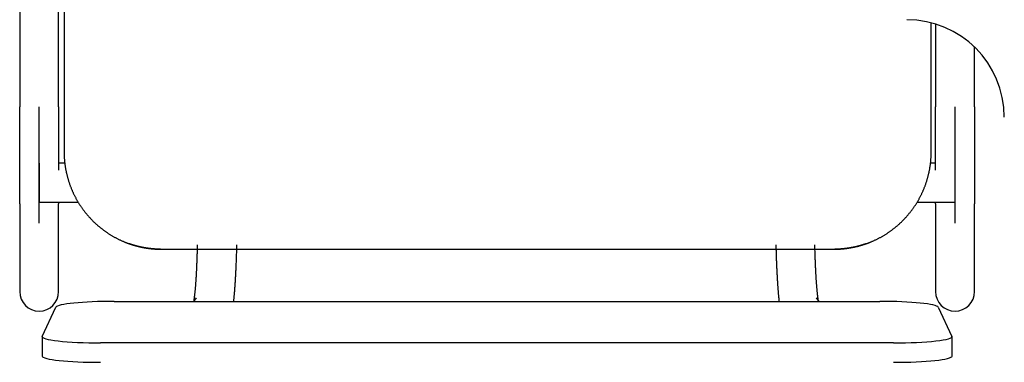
# Model space of a CAD drawing. Header units: metres. Extents: x -1 to 444, y -6 to 31.
# Tile 52 of 76: x 420.144 to 420.65, y 13.276 to 13.451. Entities that reach past the tile are written whole.
import ezdxf

# ---------------------------------------------------------------- set-up
doc = ezdxf.new("R2010")
doc.units = ezdxf.units.M
doc.linetypes.add('CONTINUA', pattern=[0])
doc.layers.add('PA MOBLES', color=7, linetype='CONTINUA', lineweight=25)

msp = doc.modelspace()

# ---------------------------------------------------------------- linework, layer by layer
at = {"layer": 'PA MOBLES', "color": 180, "transparency": 33554687}
for p, q in [((420.16727, 13.73367), (420.16727, 13.38367)), ((420.14449, 13.66718), (420.14449, 13.40669)), ((420.16449, 13.40669), (420.16449, 13.66718)), ((420.61227, 13.38367), (420.61227, 13.44974)), ((420.61449, 13.44911), (420.61449, 13.40669)), ((420.63449, 13.40669), (420.63449, 13.43729)), ((420.15449, 13.34712), (420.15449, 13.40669)), ((420.62449, 13.34712), (420.62449, 13.40669)), ((420.15449, 13.37781), (420.15449, 13.35781)), ((420.16761, 13.37781), (420.16449, 13.37781)), ((420.61449, 13.37781), (420.61192, 13.37781)), ((420.62449, 13.35781), (420.62449, 13.37781)), ((420.14449, 13.35699), (420.14449, 13.31194)), ((420.15449, 13.35781), (420.17448, 13.35781)), ((420.16449, 13.31194), (420.16449, 13.35699)), ((420.60506, 13.35781), (420.62449, 13.35781)), ((420.61449, 13.35699), (420.61449, 13.31194)), ((420.63449, 13.31194), (420.63449, 13.35699)), ((420.21669, 13.33367), (420.56284, 13.33367)), ((420.21669, 13.33367), (420.56284, 13.33367)), ((420.23498, 13.30874), (420.23363, 13.30696)), ((420.5547, 13.30696), (420.55335, 13.30874)), ((420.15605, 13.28902), (420.16305, 13.30393)), ((420.19301, 13.30696), (420.58593, 13.30696)), ((420.6159, 13.30393), (420.6229, 13.28902)), ((420.15601, 13.28886), (420.15601, 13.27892)), ((420.62293, 13.27892), (420.62293, 13.28886)), ((420.59293, 13.28567), (420.18601, 13.28567))]:
    msp.add_line(p, q, dxfattribs=at)
for points in [[(420.14449, 13.35699), (420.14449, 13.35707), (420.14449, 13.35715), (420.14449, 13.35725), (420.14449, 13.35735), (420.14449, 13.35746), (420.14449, 13.35757), (420.14449, 13.3577), (420.14449, 13.35783), (420.14449, 13.35798), (420.14449, 13.35813), (420.14449, 13.35829), (420.14449, 13.35845), (420.14449, 13.35863), (420.14449, 13.35881), (420.14449, 13.359), (420.14449, 13.3592), (420.14449, 13.35941), (420.14449, 13.35962), (420.14449, 13.35984), (420.14449, 13.36007), (420.14449, 13.36031), (420.14449, 13.36056), (420.14449, 13.36081), (420.14449, 13.36108), (420.14449, 13.36135), (420.14449, 13.36162), (420.14449, 13.36191), (420.14449, 13.3622), (420.14449, 13.3625), (420.14449, 13.36281), (420.14449, 13.36313), (420.14449, 13.36345), (420.14449, 13.36378), (420.14449, 13.36412), (420.14449, 13.36446), (420.14449, 13.36481), (420.14449, 13.36517), (420.14449, 13.36553), (420.14449, 13.36591), (420.14449, 13.36629), (420.14449, 13.36667), (420.14449, 13.36706), (420.14449, 13.36746), (420.14449, 13.36787), (420.14449, 13.36828), (420.14449, 13.3687), (420.14449, 13.36912), (420.14449, 13.36955), (420.14449, 13.36999), (420.14449, 13.37043), (420.14449, 13.37088), (420.14449, 13.37134), (420.14449, 13.3718), (420.14449, 13.37227), (420.14449, 13.37274), (420.14449, 13.37322), (420.14449, 13.37371), (420.14449, 13.3742), (420.14449, 13.37469), (420.14449, 13.3752), (420.14449, 13.37564), (420.14449, 13.37609), (420.14449, 13.37654), (420.14449, 13.377), (420.14449, 13.37745), (420.14449, 13.37792), (420.14449, 13.37838), (420.14449, 13.37885), (420.14449, 13.37933), (420.14449, 13.3798), (420.14449, 13.38028), (420.14449, 13.38077), (420.14449, 13.38125), (420.14449, 13.38174), (420.14449, 13.38224), (420.14449, 13.38273), (420.14449, 13.38323), (420.14449, 13.38373), (420.14449, 13.38424), (420.14449, 13.38475), (420.14449, 13.38526), (420.14449, 13.38577), (420.14449, 13.38629), (420.14449, 13.38681), (420.14449, 13.38733), (420.14449, 13.38786), (420.14449, 13.38838), (420.14449, 13.38891), (420.14449, 13.38945), (420.14449, 13.38998), (420.14449, 13.39052), (420.14449, 13.39106), (420.14449, 13.3916), (420.14449, 13.39214), (420.14449, 13.39269), (420.14449, 13.39323), (420.14449, 13.39378), (420.14449, 13.39433), (420.14449, 13.39488), (420.14449, 13.39543), (420.14449, 13.39599), (420.14449, 13.39654), (420.14449, 13.3971), (420.14449, 13.39765), (420.14449, 13.39821), (420.14449, 13.39877), (420.14449, 13.39933), (420.14449, 13.39989), (420.14449, 13.40046), (420.14449, 13.40102), (420.14449, 13.40158), (420.14449, 13.40215), (420.14449, 13.40271), (420.14449, 13.40328), (420.14449, 13.40385), (420.14449, 13.40441), (420.14449, 13.40498), (420.14449, 13.40555), (420.14449, 13.40612), (420.14449, 13.40669)], [(420.16449, 13.40669), (420.16449, 13.40604), (420.16449, 13.40539), (420.16449, 13.40474), (420.16449, 13.40409), (420.16449, 13.40344), (420.16449, 13.40279), (420.16449, 13.40214), (420.16449, 13.4015), (420.16449, 13.40085), (420.16449, 13.40021), (420.16449, 13.39957), (420.16449, 13.39893), (420.16449, 13.39829), (420.16449, 13.39765), (420.16449, 13.39701), (420.16449, 13.39638), (420.16449, 13.39575), (420.16449, 13.39511), (420.16449, 13.39448), (420.16449, 13.39386), (420.16449, 13.39323), (420.16449, 13.39261), (420.16449, 13.39199), (420.16449, 13.39137), (420.16449, 13.39075), (420.16449, 13.39014), (420.16449, 13.38952), (420.16449, 13.38892), (420.16449, 13.38831), (420.16449, 13.38771), (420.16449, 13.38721), (420.16449, 13.38672), (420.16449, 13.38623), (420.16449, 13.38575), (420.16449, 13.38526), (420.16449, 13.38478), (420.16449, 13.3843), (420.16449, 13.38383), (420.16449, 13.38336), (420.16449, 13.38289), (420.16449, 13.38242), (420.16449, 13.38196), (420.16449, 13.38149), (420.16449, 13.38104), (420.16449, 13.38058), (420.16449, 13.38013), (420.16449, 13.37968), (420.16449, 13.37923), (420.16449, 13.37879), (420.16449, 13.37835), (420.16449, 13.37791), (420.16449, 13.37748), (420.16449, 13.37705), (420.16449, 13.37662), (420.16449, 13.3762), (420.16449, 13.37578), (420.16449, 13.37536), (420.16449, 13.37495), (420.16449, 13.37454), (420.16449, 13.37413)], [(420.61449, 13.37413), (420.61449, 13.37417), (420.61449, 13.3742), (420.61449, 13.37424), (420.61449, 13.37427), (420.61449, 13.37431), (420.61449, 13.37434), (420.61449, 13.37438), (420.61449, 13.37441), (420.61449, 13.37445), (420.61449, 13.37448), (420.61449, 13.37452), (420.61449, 13.37455), (420.61449, 13.37459), (420.61449, 13.37462), (420.61449, 13.37466), (420.61449, 13.3747), (420.61449, 13.37473), (420.61449, 13.37477), (420.61449, 13.3748), (420.61449, 13.37484), (420.61449, 13.37487), (420.61449, 13.37491), (420.61449, 13.37495), (420.61449, 13.37498), (420.61449, 13.37502), (420.61449, 13.37505), (420.61449, 13.37509), (420.61449, 13.37513), (420.61449, 13.37516), (420.61449, 13.3752), (420.61449, 13.37564), (420.61449, 13.37609), (420.61449, 13.37654), (420.61449, 13.377), (420.61449, 13.37745), (420.61449, 13.37792), (420.61449, 13.37838), (420.61449, 13.37885), (420.61449, 13.37933), (420.61449, 13.3798), (420.61449, 13.38028), (420.61449, 13.38077), (420.61449, 13.38125), (420.61449, 13.38174), (420.61449, 13.38224), (420.61449, 13.38273), (420.61449, 13.38323), (420.61449, 13.38373), (420.61449, 13.38424), (420.61449, 13.38475), (420.61449, 13.38526), (420.61449, 13.38577), (420.61449, 13.38629), (420.61449, 13.38681), (420.61449, 13.38733), (420.61449, 13.38786), (420.61449, 13.38838), (420.61449, 13.38891), (420.61449, 13.38945), (420.61449, 13.38998), (420.61449, 13.39052), (420.61449, 13.39106), (420.61449, 13.3916), (420.61449, 13.39214), (420.61449, 13.39269), (420.61449, 13.39323), (420.61449, 13.39378), (420.61449, 13.39433), (420.61449, 13.39488), (420.61449, 13.39543), (420.61449, 13.39599), (420.61449, 13.39654), (420.61449, 13.3971), (420.61449, 13.39765), (420.61449, 13.39821), (420.61449, 13.39877), (420.61449, 13.39933), (420.61449, 13.39989), (420.61449, 13.40046), (420.61449, 13.40102), (420.61449, 13.40158), (420.61449, 13.40215), (420.61449, 13.40271), (420.61449, 13.40328), (420.61449, 13.40385), (420.61449, 13.40441), (420.61449, 13.40498), (420.61449, 13.40555), (420.61449, 13.40612), (420.61449, 13.40669)], [(420.63449, 13.40669), (420.63449, 13.40604), (420.63449, 13.40539), (420.63449, 13.40474), (420.63449, 13.40409), (420.63449, 13.40344), (420.63449, 13.40279), (420.63449, 13.40214), (420.63449, 13.4015), (420.63449, 13.40085), (420.63449, 13.40021), (420.63449, 13.39957), (420.63449, 13.39893), (420.63449, 13.39829), (420.63449, 13.39765), (420.63449, 13.39701), (420.63449, 13.39638), (420.63449, 13.39575), (420.63449, 13.39511), (420.63449, 13.39448), (420.63449, 13.39386), (420.63449, 13.39323), (420.63449, 13.39261), (420.63449, 13.39199), (420.63449, 13.39137), (420.63449, 13.39075), (420.63449, 13.39014), (420.63449, 13.38952), (420.63449, 13.38892), (420.63449, 13.38831), (420.63449, 13.38771), (420.63449, 13.3871), (420.63449, 13.38651), (420.63449, 13.38591), (420.63449, 13.38533), (420.63449, 13.38474), (420.63449, 13.38416), (420.63449, 13.38358), (420.63449, 13.38301), (420.63449, 13.38244), (420.63449, 13.38187), (420.63449, 13.38131), (420.63449, 13.38076), (420.63449, 13.3802), (420.63449, 13.37966), (420.63449, 13.37911), (420.63449, 13.37858), (420.63449, 13.37804), (420.63449, 13.37751), (420.63449, 13.37699), (420.63449, 13.37647), (420.63449, 13.37596), (420.63449, 13.37545), (420.63449, 13.37494), (420.63449, 13.37444), (420.63449, 13.37395), (420.63449, 13.37346), (420.63449, 13.37298), (420.63449, 13.3725), (420.63449, 13.37203), (420.63449, 13.37156), (420.63449, 13.37116), (420.63449, 13.37076), (420.63449, 13.37037), (420.63449, 13.36998), (420.63449, 13.3696), (420.63449, 13.36922), (420.63449, 13.36885), (420.63449, 13.36848), (420.63449, 13.36812), (420.63449, 13.36776), (420.63449, 13.3674), (420.63449, 13.36706), (420.63449, 13.36671), (420.63449, 13.36637), (420.63449, 13.36604), (420.63449, 13.36571), (420.63449, 13.36539), (420.63449, 13.36507), (420.63449, 13.36476), (420.63449, 13.36446), (420.63449, 13.36415), (420.63449, 13.36386), (420.63449, 13.36357), (420.63449, 13.36328), (420.63449, 13.36301), (420.63449, 13.36273), (420.63449, 13.36246), (420.63449, 13.3622), (420.63449, 13.36194), (420.63449, 13.36169), (420.63449, 13.36145), (420.63449, 13.36121), (420.63449, 13.36098), (420.63449, 13.36075), (420.63449, 13.36053), (420.63449, 13.36031), (420.63449, 13.3601), (420.63449, 13.3599), (420.63449, 13.3597), (420.63449, 13.35951), (420.63449, 13.35933), (420.63449, 13.35915), (420.63449, 13.35898), (420.63449, 13.35881), (420.63449, 13.35865), (420.63449, 13.35849), (420.63449, 13.35835), (420.63449, 13.3582), (420.63449, 13.35807), (420.63449, 13.35794), (420.63449, 13.35782), (420.63449, 13.3577), (420.63449, 13.35759), (420.63449, 13.35749), (420.63449, 13.35739), (420.63449, 13.3573), (420.63449, 13.35721), (420.63449, 13.35713), (420.63449, 13.35706), (420.63449, 13.35699)], [(420.16727, 13.38367), (420.16727, 13.38336), (420.16727, 13.38304), (420.16728, 13.38273), (420.16728, 13.38241), (420.16729, 13.38209), (420.1673, 13.38177), (420.16732, 13.38146), (420.16733, 13.38114), (420.16735, 13.38082), (420.16737, 13.3805), (420.16739, 13.38018), (420.16741, 13.37986), (420.16744, 13.37954), (420.16747, 13.37922), (420.1675, 13.37889), (420.16753, 13.37857), (420.16756, 13.37825), (420.1676, 13.37793), (420.16764, 13.3776), (420.16768, 13.37728), (420.16772, 13.37696), (420.16777, 13.37664), (420.16781, 13.37631), (420.16786, 13.37599), (420.16791, 13.37567), (420.16797, 13.37534), (420.16802, 13.37502), (420.16808, 13.3747), (420.16814, 13.37437), (420.1682, 13.37405), (420.16827, 13.37373), (420.16833, 13.3734), (420.1684, 13.37308), (420.16847, 13.37276), (420.16855, 13.37244), (420.16862, 13.37211), (420.1687, 13.37179), (420.16878, 13.37147), (420.16886, 13.37115), (420.16895, 13.37083), (420.16903, 13.37051), (420.16912, 13.37019), (420.16921, 13.36987), (420.1693, 13.36955), (420.1694, 13.36923), (420.1695, 13.36891), (420.1696, 13.36859), (420.1697, 13.36828), (420.1698, 13.36796), (420.16991, 13.36764), (420.17001, 13.36733), (420.17012, 13.36701), (420.17024, 13.3667), (420.17035, 13.36639), (420.17047, 13.36607), (420.17059, 13.36576), (420.17071, 13.36545), (420.17083, 13.36514), (420.17095, 13.36483), (420.17108, 13.36452), (420.17121, 13.36421), (420.17134, 13.36391), (420.17147, 13.3636), (420.17161, 13.3633), (420.17174, 13.36299), (420.17188, 13.36269), (420.17202, 13.36239), (420.17217, 13.36209), (420.17231, 13.36179), (420.17246, 13.36149), (420.17261, 13.36119), (420.17276, 13.36089), (420.17291, 13.3606), (420.17307, 13.3603), (420.17322, 13.36001), (420.17338, 13.35971), (420.17354, 13.35942), (420.1737, 13.35913), (420.17387, 13.35884), (420.17403, 13.35856), (420.1742, 13.35827), (420.17437, 13.35798), (420.17454, 13.3577), (420.17471, 13.35742), (420.17489, 13.35714), (420.17507, 13.35686), (420.17524, 13.35658), (420.17542, 13.3563), (420.17561, 13.35603), (420.17579, 13.35575), (420.17597, 13.35548), (420.17616, 13.35521), (420.17635, 13.35494), (420.17654, 13.35467), (420.17673, 13.35441), (420.17692, 13.35414), (420.17711, 13.35388), (420.17731, 13.35362), (420.17751, 13.35336), (420.17771, 13.3531), (420.17791, 13.35284), (420.17811, 13.35259), (420.17831, 13.35233), (420.17851, 13.35208), (420.17872, 13.35183), (420.17893, 13.35158), (420.17913, 13.35133), (420.17934, 13.35109), (420.17955, 13.35085), (420.17976, 13.3506), (420.17998, 13.35036), (420.18019, 13.35013), (420.18041, 13.34989), (420.18062, 13.34966), (420.18084, 13.34942), (420.18106, 13.34919), (420.18128, 13.34896), (420.1815, 13.34874), (420.18172, 13.34851), (420.18194, 13.34829), (420.18216, 13.34807), (420.18239, 13.34785), (420.18261, 13.34763), (420.18284, 13.34741), (420.18307, 13.34719), (420.1833, 13.34698), (420.18354, 13.34676), (420.18377, 13.34655), (420.18401, 13.34634), (420.18425, 13.34613), (420.18449, 13.34591), (420.18473, 13.34571), (420.18498, 13.3455), (420.18522, 13.34529), (420.18547, 13.34508), (420.18572, 13.34488), (420.18597, 13.34468), (420.18623, 13.34448), (420.18648, 13.34428), (420.18674, 13.34408), (420.18699, 13.34388), (420.18725, 13.34368), (420.18752, 13.34349), (420.18778, 13.34329), (420.18804, 13.3431), (420.18831, 13.34291), (420.18858, 13.34272), (420.18884, 13.34254), (420.18912, 13.34235), (420.18939, 13.34217), (420.18966, 13.34198), (420.18994, 13.3418), (420.19021, 13.34162), (420.19049, 13.34145), (420.19077, 13.34127), (420.19105, 13.3411), (420.19133, 13.34092), (420.19161, 13.34075), (420.1919, 13.34059), (420.19219, 13.34042), (420.19247, 13.34025), (420.19276, 13.34009), (420.19305, 13.33993), (420.19334, 13.33977), (420.19363, 13.33961), (420.19393, 13.33945), (420.19422, 13.3393), (420.19452, 13.33915), (420.19481, 13.339), (420.19511, 13.33885), (420.19541, 13.3387), (420.19571, 13.33856), (420.19601, 13.33842), (420.19631, 13.33828), (420.19661, 13.33814), (420.19692, 13.338), (420.19722, 13.33787), (420.19753, 13.33773), (420.19783, 13.3376), (420.19814, 13.33747), (420.19823, 13.33744), (420.19832, 13.3374), (420.19842, 13.33736), (420.19851, 13.33732), (420.1986, 13.33729), (420.19869, 13.33725), (420.19878, 13.33721), (420.19887, 13.33718), (420.19896, 13.33714), (420.19906, 13.33711), (420.19915, 13.33707), (420.19924, 13.33703), (420.19933, 13.337), (420.19942, 13.33696), (420.19952, 13.33693), (420.19961, 13.33689), (420.1997, 13.33686), (420.19979, 13.33682), (420.19989, 13.33679), (420.19998, 13.33676), (420.20007, 13.33672), (420.20016, 13.33669), (420.20026, 13.33665), (420.20035, 13.33662), (420.20044, 13.33659), (420.20053, 13.33655), (420.20063, 13.33652), (420.20072, 13.33649), (420.20081, 13.33646), (420.20091, 13.33642)], [(420.57863, 13.33642), (420.57872, 13.33646), (420.57882, 13.33649), (420.57891, 13.33652), (420.579, 13.33655), (420.5791, 13.33659), (420.57919, 13.33662), (420.57928, 13.33665), (420.57937, 13.33669), (420.57947, 13.33672), (420.57956, 13.33676), (420.57965, 13.33679), (420.57974, 13.33682), (420.57984, 13.33686), (420.57993, 13.33689), (420.58002, 13.33693), (420.58011, 13.33696), (420.5802, 13.337), (420.5803, 13.33703), (420.58039, 13.33707), (420.58048, 13.33711), (420.58057, 13.33714), (420.58066, 13.33718), (420.58075, 13.33721), (420.58085, 13.33725), (420.58094, 13.33729), (420.58103, 13.33732), (420.58112, 13.33736), (420.58121, 13.3374), (420.5813, 13.33744), (420.58139, 13.33747), (420.5817, 13.3376), (420.58201, 13.33773), (420.58231, 13.33787), (420.58262, 13.338), (420.58292, 13.33814), (420.58322, 13.33828), (420.58353, 13.33842), (420.58383, 13.33856), (420.58413, 13.3387), (420.58443, 13.33885), (420.58472, 13.339), (420.58502, 13.33915), (420.58532, 13.3393), (420.58561, 13.33945), (420.5859, 13.33961), (420.58619, 13.33977), (420.58649, 13.33993), (420.58678, 13.34009), (420.58706, 13.34025), (420.58735, 13.34042), (420.58764, 13.34059), (420.58792, 13.34075), (420.5882, 13.34092), (420.58849, 13.3411), (420.58877, 13.34127), (420.58905, 13.34145), (420.58932, 13.34162), (420.5896, 13.3418), (420.58988, 13.34198), (420.59015, 13.34217), (420.59042, 13.34235), (420.59069, 13.34254), (420.59096, 13.34272), (420.59123, 13.34291), (420.59149, 13.3431), (420.59176, 13.34329), (420.59202, 13.34349), (420.59228, 13.34368), (420.59254, 13.34388), (420.5928, 13.34408), (420.59306, 13.34428), (420.59331, 13.34448), (420.59356, 13.34468), (420.59381, 13.34488), (420.59406, 13.34508), (420.59431, 13.34529), (420.59456, 13.3455), (420.5948, 13.34571), (420.59505, 13.34591), (420.59529, 13.34613), (420.59553, 13.34634), (420.59576, 13.34655), (420.596, 13.34676), (420.59623, 13.34698), (420.59646, 13.34719), (420.59669, 13.34741), (420.59692, 13.34763), (420.59715, 13.34785), (420.59737, 13.34807), (420.5976, 13.34829), (420.59782, 13.34851), (420.59804, 13.34874), (420.59826, 13.34896), (420.59848, 13.34919), (420.5987, 13.34942), (420.59891, 13.34966), (420.59913, 13.34989), (420.59934, 13.35013), (420.59956, 13.35036), (420.59977, 13.3506), (420.59998, 13.35085), (420.60019, 13.35109), (420.6004, 13.35133), (420.60061, 13.35158), (420.60082, 13.35183), (420.60102, 13.35208), (420.60123, 13.35233), (420.60143, 13.35259), (420.60163, 13.35284), (420.60183, 13.3531), (420.60203, 13.35336), (420.60223, 13.35362), (420.60242, 13.35388), (420.60262, 13.35414), (420.60281, 13.35441), (420.603, 13.35467), (420.60319, 13.35494), (420.60338, 13.35521), (420.60356, 13.35548), (420.60375, 13.35575), (420.60393, 13.35603), (420.60411, 13.3563), (420.60429, 13.35658), (420.60447, 13.35686), (420.60465, 13.35714), (420.60482, 13.35742), (420.60499, 13.3577), (420.60516, 13.35798), (420.60533, 13.35827), (420.6055, 13.35856), (420.60567, 13.35884), (420.60583, 13.35913), (420.60599, 13.35942), (420.60615, 13.35971), (420.60631, 13.36001), (420.60647, 13.3603), (420.60662, 13.3606), (420.60678, 13.36089), (420.60693, 13.36119), (420.60708, 13.36149), (420.60722, 13.36179), (420.60737, 13.36209), (420.60751, 13.36239), (420.60765, 13.36269), (420.60779, 13.36299), (420.60793, 13.3633), (420.60806, 13.3636), (420.6082, 13.36391), (420.60833, 13.36421), (420.60846, 13.36452), (420.60858, 13.36483), (420.60871, 13.36514), (420.60883, 13.36545), (420.60895, 13.36576), (420.60907, 13.36607), (420.60918, 13.36639), (420.6093, 13.3667), (420.60941, 13.36701), (420.60952, 13.36733), (420.60963, 13.36764), (420.60973, 13.36796), (420.60984, 13.36828), (420.60994, 13.36859), (420.61004, 13.36891), (420.61014, 13.36923), (420.61023, 13.36955), (420.61032, 13.36987), (420.61041, 13.37019), (420.6105, 13.37051), (420.61059, 13.37083), (420.61067, 13.37115), (420.61076, 13.37147), (420.61084, 13.37179), (420.61091, 13.37211), (420.61099, 13.37244), (420.61106, 13.37276), (420.61113, 13.37308), (420.6112, 13.3734), (420.61127, 13.37373), (420.61133, 13.37405), (420.6114, 13.37437), (420.61146, 13.3747), (420.61151, 13.37502), (420.61157, 13.37534), (420.61162, 13.37567), (420.61167, 13.37599), (420.61172, 13.37631), (420.61177, 13.37664), (420.61181, 13.37696), (420.61186, 13.37728), (420.6119, 13.3776), (420.61194, 13.37793), (420.61197, 13.37825), (420.61201, 13.37857), (420.61204, 13.37889), (420.61207, 13.37922), (420.6121, 13.37954), (420.61212, 13.37986), (420.61214, 13.38018), (420.61217, 13.3805), (420.61219, 13.38082), (420.6122, 13.38114), (420.61222, 13.38146), (420.61223, 13.38177), (420.61224, 13.38209), (420.61225, 13.38241), (420.61226, 13.38273), (420.61226, 13.38304), (420.61227, 13.38336), (420.61227, 13.38367)], [(420.16449, 13.35781), (420.16449, 13.35777), (420.16449, 13.35774), (420.16449, 13.3577), (420.16449, 13.35767), (420.16449, 13.35764), (420.16449, 13.3576), (420.16449, 13.35757), (420.16449, 13.35754), (420.16449, 13.35751), (420.16449, 13.35748), (420.16449, 13.35745), (420.16449, 13.35742), (420.16449, 13.35739), (420.16449, 13.35736), (420.16449, 13.35734), (420.16449, 13.35731), (420.16449, 13.35728), (420.16449, 13.35726), (420.16449, 13.35723), (420.16449, 13.35721), (420.16449, 13.35718), (420.16449, 13.35716), (420.16449, 13.35714), (420.16449, 13.35712), (420.16449, 13.35709), (420.16449, 13.35707), (420.16449, 13.35705), (420.16449, 13.35703), (420.16449, 13.35701), (420.16449, 13.35699)], [(420.61449, 13.35699), (420.61449, 13.35701), (420.61449, 13.35703), (420.61449, 13.35705), (420.61449, 13.35707), (420.61449, 13.35709), (420.61449, 13.35712), (420.61449, 13.35714), (420.61449, 13.35716), (420.61449, 13.35718), (420.61449, 13.35721), (420.61449, 13.35723), (420.61449, 13.35726), (420.61449, 13.35728), (420.61449, 13.35731), (420.61449, 13.35734), (420.61449, 13.35736), (420.61449, 13.35739), (420.61449, 13.35742), (420.61449, 13.35745), (420.61449, 13.35748), (420.61449, 13.35751), (420.61449, 13.35754), (420.61449, 13.35757), (420.61449, 13.3576), (420.61449, 13.35764), (420.61449, 13.35767), (420.61449, 13.3577), (420.61449, 13.35774), (420.61449, 13.35777), (420.61449, 13.35781)], [(420.20091, 13.33642), (420.20093, 13.33642), (420.20096, 13.33641), (420.20098, 13.3364), (420.20101, 13.33639), (420.20103, 13.33638), (420.20106, 13.33637), (420.20108, 13.33636), (420.20111, 13.33636), (420.20113, 13.33635), (420.20115, 13.33634), (420.20118, 13.33633), (420.2012, 13.33632), (420.20123, 13.33631), (420.20125, 13.33631), (420.20128, 13.3363), (420.2013, 13.33629), (420.20133, 13.33628), (420.20135, 13.33627), (420.20138, 13.33626), (420.2014, 13.33626), (420.20143, 13.33625), (420.20145, 13.33624), (420.20148, 13.33623), (420.2015, 13.33622), (420.20152, 13.33621), (420.20155, 13.33621), (420.20157, 13.3362), (420.2016, 13.33619), (420.20162, 13.33618), (420.20165, 13.33617), (420.2018, 13.33612), (420.20195, 13.33607), (420.20211, 13.33602), (420.20227, 13.33598), (420.20242, 13.33593), (420.20258, 13.33588), (420.20274, 13.33583), (420.2029, 13.33578), (420.20306, 13.33573), (420.20322, 13.33568), (420.20339, 13.33564), (420.20355, 13.33559), (420.20371, 13.33554), (420.20388, 13.3355), (420.20404, 13.33545), (420.20421, 13.33541), (420.20438, 13.33536), (420.20454, 13.33532), (420.20471, 13.33527), (420.20488, 13.33523), (420.20505, 13.33519), (420.20521, 13.33515), (420.20538, 13.3351), (420.20555, 13.33506), (420.20572, 13.33502), (420.20589, 13.33498), (420.20606, 13.33494), (420.20623, 13.3349), (420.2064, 13.33487), (420.20657, 13.33483), (420.20674, 13.33479), (420.20692, 13.33475), (420.20709, 13.33472), (420.20726, 13.33468), (420.20743, 13.33465), (420.2076, 13.33462), (420.20777, 13.33458), (420.20794, 13.33455), (420.20811, 13.33452), (420.20828, 13.33449), (420.20845, 13.33446), (420.20862, 13.33443), (420.20879, 13.3344), (420.20895, 13.33437), (420.20912, 13.33434), (420.20929, 13.33431), (420.20946, 13.33429), (420.20962, 13.33426), (420.20979, 13.33423), (420.20995, 13.33421), (420.21012, 13.33419), (420.21028, 13.33416), (420.21045, 13.33414), (420.21061, 13.33412), (420.21077, 13.3341), (420.21093, 13.33407), (420.21109, 13.33405), (420.21125, 13.33403), (420.21141, 13.33402), (420.21157, 13.334), (420.21169, 13.33398), (420.21182, 13.33397), (420.21195, 13.33396), (420.21208, 13.33394), (420.21222, 13.33393), (420.21235, 13.33391), (420.21249, 13.3339), (420.21262, 13.33389), (420.21276, 13.33388), (420.21289, 13.33386), (420.21303, 13.33385), (420.21317, 13.33384), (420.21331, 13.33383), (420.21345, 13.33382), (420.21359, 13.33381), (420.21373, 13.3338), (420.21387, 13.33379), (420.214, 13.33378), (420.21414, 13.33377), (420.21428, 13.33376), (420.21442, 13.33375), (420.21455, 13.33375), (420.21469, 13.33374), (420.21482, 13.33373), (420.21496, 13.33373), (420.21509, 13.33372), (420.21522, 13.33371), (420.21535, 13.33371), (420.21548, 13.3337), (420.21561, 13.3337), (420.21562, 13.3337), (420.21564, 13.3337), (420.21565, 13.3337), (420.21567, 13.3337), (420.21568, 13.3337), (420.2157, 13.3337), (420.21571, 13.3337), (420.21573, 13.3337), (420.21574, 13.33369), (420.21576, 13.33369), (420.21577, 13.33369), (420.21579, 13.33369), (420.2158, 13.33369), (420.21582, 13.33369), (420.21584, 13.33369), (420.21585, 13.33369), (420.21587, 13.33369), (420.21588, 13.33369), (420.2159, 13.33369), (420.21592, 13.33369), (420.21593, 13.33369), (420.21595, 13.33369), (420.21596, 13.33369), (420.21598, 13.33369), (420.216, 13.33369), (420.21601, 13.33369), (420.21603, 13.33369), (420.21604, 13.33369), (420.21606, 13.33369), (420.21608, 13.33369), (420.21609, 13.33369), (420.21611, 13.33368), (420.21612, 13.33368), (420.21614, 13.33368), (420.21616, 13.33368), (420.21617, 13.33368), (420.21619, 13.33368), (420.2162, 13.33368), (420.21622, 13.33368), (420.21624, 13.33368), (420.21625, 13.33368), (420.21627, 13.33368), (420.21628, 13.33368), (420.2163, 13.33368), (420.21631, 13.33368), (420.21633, 13.33368), (420.21634, 13.33368), (420.21636, 13.33368), (420.21638, 13.33368), (420.21639, 13.33368), (420.21641, 13.33368), (420.21642, 13.33368), (420.21644, 13.33368), (420.21645, 13.33368), (420.21647, 13.33368), (420.21648, 13.33368), (420.21649, 13.33368), (420.21651, 13.33368), (420.21652, 13.33368), (420.21654, 13.33368), (420.21654, 13.33368), (420.21655, 13.33368), (420.21655, 13.33368), (420.21656, 13.33368), (420.21656, 13.33368), (420.21657, 13.33368), (420.21657, 13.33368), (420.21657, 13.33368), (420.21658, 13.33368), (420.21658, 13.33368), (420.21659, 13.33368), (420.21659, 13.33368), (420.2166, 13.33368), (420.2166, 13.33368), (420.21661, 13.33368), (420.21661, 13.33368), (420.21662, 13.33368), (420.21662, 13.33368), (420.21663, 13.33368), (420.21663, 13.33368), (420.21663, 13.33368), (420.21664, 13.33368), (420.21664, 13.33367), (420.21665, 13.33367), (420.21665, 13.33367), (420.21666, 13.33367), (420.21666, 13.33367), (420.21666, 13.33367), (420.21667, 13.33367), (420.21669, 13.33367)], [(420.20243, 13.33592), (420.20238, 13.33594), (420.20233, 13.33596), (420.20228, 13.33597), (420.20222, 13.33599), (420.20217, 13.336), (420.20212, 13.33602), (420.20207, 13.33604), (420.20202, 13.33605), (420.20197, 13.33607), (420.20192, 13.33609), (420.20187, 13.3361), (420.20182, 13.33612), (420.20177, 13.33613), (420.20172, 13.33615), (420.20167, 13.33617), (420.20161, 13.33618), (420.20156, 13.3362), (420.20151, 13.33622), (420.20146, 13.33624), (420.20141, 13.33625), (420.20136, 13.33627), (420.20131, 13.33629), (420.20126, 13.3363), (420.20121, 13.33632), (420.20116, 13.33634), (420.20111, 13.33635), (420.20106, 13.33637), (420.20101, 13.33639), (420.20096, 13.33641), (420.20091, 13.33642)], [(420.21667, 13.33367), (420.21667, 13.33367), (420.21666, 13.33367), (420.21666, 13.33367), (420.21666, 13.33367), (420.21665, 13.33367), (420.21665, 13.33367), (420.21664, 13.33367), (420.21664, 13.33368), (420.21663, 13.33368), (420.21663, 13.33368), (420.21663, 13.33368), (420.21662, 13.33368), (420.21662, 13.33368), (420.21661, 13.33368), (420.21661, 13.33368), (420.2166, 13.33368), (420.2166, 13.33368), (420.21659, 13.33368), (420.21659, 13.33368), (420.21658, 13.33368), (420.21658, 13.33368), (420.21657, 13.33368), (420.21657, 13.33368), (420.21657, 13.33368), (420.21656, 13.33368), (420.21656, 13.33368), (420.21655, 13.33368), (420.21655, 13.33368), (420.21654, 13.33368), (420.21654, 13.33368), (420.21652, 13.33368), (420.21651, 13.33368), (420.21649, 13.33368), (420.21648, 13.33368), (420.21647, 13.33368), (420.21645, 13.33368), (420.21644, 13.33368), (420.21642, 13.33368), (420.21641, 13.33368), (420.21639, 13.33368), (420.21638, 13.33368), (420.21636, 13.33368), (420.21634, 13.33368), (420.21633, 13.33368), (420.21631, 13.33368), (420.2163, 13.33368), (420.21628, 13.33368), (420.21627, 13.33368), (420.21625, 13.33368), (420.21624, 13.33368), (420.21622, 13.33368), (420.2162, 13.33368), (420.21619, 13.33368), (420.21617, 13.33368), (420.21616, 13.33368), (420.21614, 13.33368), (420.21612, 13.33368), (420.21611, 13.33368), (420.21609, 13.33369), (420.21608, 13.33369), (420.21606, 13.33369), (420.21604, 13.33369), (420.21603, 13.33369), (420.21601, 13.33369), (420.216, 13.33369), (420.21598, 13.33369), (420.21596, 13.33369), (420.21595, 13.33369), (420.21593, 13.33369), (420.21592, 13.33369), (420.2159, 13.33369), (420.21588, 13.33369), (420.21587, 13.33369), (420.21585, 13.33369), (420.21584, 13.33369), (420.21582, 13.33369), (420.2158, 13.33369), (420.21579, 13.33369), (420.21577, 13.33369), (420.21576, 13.33369), (420.21574, 13.33369), (420.21573, 13.3337), (420.21571, 13.3337), (420.2157, 13.3337), (420.21568, 13.3337), (420.21567, 13.3337), (420.21565, 13.3337), (420.21564, 13.3337), (420.21562, 13.3337), (420.21561, 13.3337), (420.21548, 13.3337), (420.21535, 13.33371), (420.21522, 13.33371), (420.21509, 13.33372), (420.21496, 13.33373), (420.21482, 13.33373), (420.21469, 13.33374), (420.21455, 13.33375), (420.21442, 13.33375), (420.21428, 13.33376), (420.21414, 13.33377), (420.214, 13.33378), (420.21387, 13.33379), (420.21373, 13.3338), (420.21359, 13.33381), (420.21345, 13.33382), (420.21331, 13.33383), (420.21317, 13.33384), (420.21303, 13.33385), (420.21289, 13.33386), (420.21276, 13.33388), (420.21262, 13.33389), (420.21249, 13.3339), (420.21235, 13.33391), (420.21222, 13.33393), (420.21208, 13.33394), (420.21195, 13.33396), (420.21182, 13.33397), (420.21169, 13.33398), (420.21157, 13.334), (420.21141, 13.33402), (420.21125, 13.33403), (420.21109, 13.33405), (420.21093, 13.33407), (420.21077, 13.3341), (420.21061, 13.33412), (420.21045, 13.33414), (420.21028, 13.33416), (420.21012, 13.33419), (420.20995, 13.33421), (420.20979, 13.33423), (420.20962, 13.33426), (420.20946, 13.33429), (420.20929, 13.33431), (420.20912, 13.33434), (420.20895, 13.33437), (420.20879, 13.3344), (420.20862, 13.33443), (420.20845, 13.33446), (420.20828, 13.33449), (420.20811, 13.33452), (420.20794, 13.33455), (420.20777, 13.33458), (420.2076, 13.33462), (420.20743, 13.33465), (420.20726, 13.33468), (420.20709, 13.33472), (420.20692, 13.33475), (420.20674, 13.33479), (420.20657, 13.33483), (420.20643, 13.33486), (420.20629, 13.33489), (420.20615, 13.33492), (420.20601, 13.33496), (420.20587, 13.33499), (420.20572, 13.33502), (420.20558, 13.33506), (420.20544, 13.33509), (420.2053, 13.33512), (420.20516, 13.33516), (420.20502, 13.33519), (420.20488, 13.33523), (420.20474, 13.33527), (420.2046, 13.3353), (420.20446, 13.33534), (420.20432, 13.33538), (420.20418, 13.33541), (420.20405, 13.33545), (420.20391, 13.33549), (420.20377, 13.33553), (420.20364, 13.33557), (420.2035, 13.3356), (420.20336, 13.33564), (420.20323, 13.33568), (420.20309, 13.33572), (420.20296, 13.33576), (420.20283, 13.3358), (420.20269, 13.33584), (420.20256, 13.33588), (420.20243, 13.33592)], [(420.23397, 13.30741), (420.23398, 13.30747), (420.23399, 13.30753), (420.234, 13.30759), (420.23401, 13.30765), (420.23402, 13.30771), (420.23403, 13.30777), (420.23404, 13.30784), (420.23405, 13.30791), (420.23406, 13.30798), (420.23407, 13.30805), (420.23408, 13.30812), (420.2341, 13.3082), (420.23411, 13.30827), (420.23412, 13.30835), (420.23413, 13.30843), (420.23414, 13.30852), (420.23416, 13.3086), (420.23417, 13.30869), (420.23418, 13.30878), (420.23419, 13.30887), (420.23421, 13.30896), (420.23422, 13.30905), (420.23423, 13.30915), (420.23424, 13.30925), (420.23426, 13.30935), (420.23427, 13.30945), (420.23428, 13.30955), (420.2343, 13.30966), (420.23431, 13.30977), (420.23432, 13.30988), (420.23435, 13.31009), (420.23437, 13.31031), (420.2344, 13.31054), (420.23443, 13.31077), (420.23445, 13.31101), (420.23448, 13.31125), (420.2345, 13.31151), (420.23453, 13.31177), (420.23456, 13.31203), (420.23458, 13.31231), (420.23461, 13.31258), (420.23464, 13.31287), (420.23466, 13.31316), (420.23469, 13.31346), (420.23472, 13.31377), (420.23474, 13.31408), (420.23477, 13.3144), (420.2348, 13.31473), (420.23482, 13.31506), (420.23485, 13.3154), (420.23488, 13.31575), (420.2349, 13.3161), (420.23493, 13.31646), (420.23496, 13.31683), (420.23498, 13.3172), (420.23501, 13.31758), (420.23503, 13.31797), (420.23506, 13.31837), (420.23509, 13.31877), (420.23511, 13.31918), (420.23514, 13.31962), (420.23516, 13.32007), (420.23519, 13.32052), (420.23522, 13.32098), (420.23524, 13.32144), (420.23527, 13.32191), (420.23529, 13.32239), (420.23532, 13.32286), (420.23534, 13.32335), (420.23536, 13.32384), (420.23539, 13.32433), (420.23541, 13.32482), (420.23543, 13.32533), (420.23545, 13.32583), (420.23548, 13.32634), (420.2355, 13.32685), (420.23552, 13.32737), (420.23554, 13.3279), (420.23556, 13.32842), (420.23558, 13.32895), (420.2356, 13.32949), (420.23561, 13.33002), (420.23563, 13.33056), (420.23565, 13.33111), (420.23567, 13.33166), (420.23568, 13.33221), (420.2357, 13.33277), (420.23572, 13.33332), (420.23573, 13.33389), (420.23575, 13.33445), (420.23575, 13.3345), (420.23575, 13.33455), (420.23575, 13.3346), (420.23575, 13.33465), (420.23575, 13.3347), (420.23575, 13.33475), (420.23576, 13.33479), (420.23576, 13.33484), (420.23576, 13.33489), (420.23576, 13.33494), (420.23576, 13.33499), (420.23576, 13.33504), (420.23576, 13.33509), (420.23576, 13.33514), (420.23577, 13.33519), (420.23577, 13.33524), (420.23577, 13.33528), (420.23577, 13.33533), (420.23577, 13.33538), (420.23577, 13.33543), (420.23577, 13.33548), (420.23577, 13.33553), (420.23578, 13.33558), (420.23578, 13.33563), (420.23578, 13.33568), (420.23578, 13.33573), (420.23578, 13.33578), (420.23578, 13.33583), (420.23578, 13.33587), (420.23578, 13.33592)], [(420.25579, 13.33592), (420.25579, 13.33583), (420.25579, 13.33573), (420.25578, 13.33563), (420.25578, 13.33553), (420.25578, 13.33543), (420.25578, 13.33534), (420.25577, 13.33524), (420.25577, 13.33514), (420.25577, 13.33504), (420.25577, 13.33495), (420.25576, 13.33485), (420.25576, 13.33475), (420.25576, 13.33465), (420.25576, 13.33456), (420.25575, 13.33446), (420.25575, 13.33436), (420.25575, 13.33426), (420.25575, 13.33417), (420.25574, 13.33407), (420.25574, 13.33397), (420.25574, 13.33388), (420.25574, 13.33378), (420.25573, 13.33368), (420.25573, 13.33359), (420.25573, 13.33349), (420.25573, 13.33339), (420.25572, 13.3333), (420.25572, 13.3332), (420.25572, 13.3331), (420.25572, 13.33301), (420.2557, 13.33238), (420.25568, 13.33177), (420.25566, 13.33115), (420.25564, 13.33054), (420.25562, 13.32993), (420.2556, 13.32933), (420.25558, 13.32873), (420.25556, 13.32814), (420.25554, 13.32755), (420.25552, 13.32697), (420.25549, 13.32639), (420.25547, 13.32581), (420.25545, 13.32524), (420.25542, 13.32467), (420.2554, 13.32411), (420.25537, 13.32355), (420.25535, 13.323), (420.25532, 13.32245), (420.25529, 13.32191), (420.25527, 13.32137), (420.25524, 13.32084), (420.25521, 13.32031), (420.25518, 13.31978), (420.25515, 13.31926), (420.25512, 13.31875), (420.25509, 13.31824), (420.25506, 13.31774), (420.25503, 13.31724), (420.255, 13.31675), (420.25496, 13.31626), (420.25494, 13.31586), (420.25491, 13.31547), (420.25488, 13.31509), (420.25486, 13.31471), (420.25483, 13.31434), (420.2548, 13.31397), (420.25478, 13.31361), (420.25475, 13.31326), (420.25473, 13.31292), (420.2547, 13.31258), (420.25467, 13.31224), (420.25465, 13.31192), (420.25462, 13.3116), (420.25459, 13.31128), (420.25457, 13.31097), (420.25454, 13.31067), (420.25452, 13.31037), (420.25449, 13.31008), (420.25446, 13.30979), (420.25444, 13.30951), (420.25441, 13.30924), (420.25438, 13.30897), (420.25436, 13.3087), (420.25433, 13.30844), (420.2543, 13.30818), (420.25428, 13.30793), (420.25425, 13.30769), (420.25422, 13.30745), (420.25419, 13.30721), (420.25417, 13.30698)], [(420.53254, 13.33592), (420.53254, 13.33583), (420.53254, 13.33573), (420.53254, 13.33563), (420.53255, 13.33553), (420.53255, 13.33543), (420.53255, 13.33534), (420.53255, 13.33524), (420.53256, 13.33514), (420.53256, 13.33504), (420.53256, 13.33495), (420.53256, 13.33485), (420.53257, 13.33475), (420.53257, 13.33465), (420.53257, 13.33456), (420.53257, 13.33446), (420.53258, 13.33436), (420.53258, 13.33426), (420.53258, 13.33417), (420.53258, 13.33407), (420.53259, 13.33397), (420.53259, 13.33388), (420.53259, 13.33378), (420.53259, 13.33368), (420.5326, 13.33359), (420.5326, 13.33349), (420.5326, 13.33339), (420.5326, 13.3333), (420.53261, 13.3332), (420.53261, 13.3331), (420.53261, 13.33301), (420.53263, 13.33238), (420.53265, 13.33177), (420.53267, 13.33115), (420.53269, 13.33054), (420.5327, 13.32993), (420.53272, 13.32933), (420.53275, 13.32873), (420.53277, 13.32814), (420.53279, 13.32755), (420.53281, 13.32697), (420.53283, 13.32639), (420.53286, 13.32581), (420.53288, 13.32524), (420.53291, 13.32467), (420.53293, 13.32411), (420.53296, 13.32355), (420.53298, 13.323), (420.53301, 13.32245), (420.53303, 13.32191), (420.53306, 13.32137), (420.53309, 13.32084), (420.53312, 13.32031), (420.53315, 13.31978), (420.53318, 13.31926), (420.53321, 13.31875), (420.53324, 13.31824), (420.53327, 13.31774), (420.5333, 13.31724), (420.53333, 13.31675), (420.53336, 13.31626), (420.53339, 13.31586), (420.53342, 13.31547), (420.53344, 13.31509), (420.53347, 13.31471), (420.5335, 13.31434), (420.53352, 13.31397), (420.53355, 13.31361), (420.53358, 13.31326), (420.5336, 13.31292), (420.53363, 13.31258), (420.53365, 13.31224), (420.53368, 13.31192), (420.53371, 13.3116), (420.53373, 13.31128), (420.53376, 13.31097), (420.53379, 13.31067), (420.53381, 13.31037), (420.53384, 13.31008), (420.53387, 13.30979), (420.53389, 13.30951), (420.53392, 13.30924), (420.53394, 13.30897), (420.53397, 13.3087), (420.534, 13.30844), (420.53403, 13.30818), (420.53405, 13.30793), (420.53408, 13.30769), (420.53411, 13.30745), (420.53413, 13.30721), (420.53416, 13.30698)], [(420.55436, 13.30741), (420.55435, 13.30747), (420.55434, 13.30753), (420.55433, 13.30759), (420.55432, 13.30765), (420.55431, 13.30771), (420.5543, 13.30777), (420.55429, 13.30784), (420.55428, 13.30791), (420.55427, 13.30798), (420.55425, 13.30805), (420.55424, 13.30812), (420.55423, 13.3082), (420.55422, 13.30827), (420.55421, 13.30835), (420.5542, 13.30843), (420.55418, 13.30852), (420.55417, 13.3086), (420.55416, 13.30869), (420.55415, 13.30878), (420.55413, 13.30887), (420.55412, 13.30896), (420.55411, 13.30905), (420.5541, 13.30915), (420.55408, 13.30925), (420.55407, 13.30935), (420.55406, 13.30945), (420.55404, 13.30955), (420.55403, 13.30966), (420.55402, 13.30977), (420.554, 13.30988), (420.55398, 13.31009), (420.55395, 13.31031), (420.55393, 13.31054), (420.5539, 13.31077), (420.55387, 13.31101), (420.55385, 13.31125), (420.55382, 13.31151), (420.5538, 13.31177), (420.55377, 13.31203), (420.55374, 13.31231), (420.55372, 13.31258), (420.55369, 13.31287), (420.55366, 13.31316), (420.55364, 13.31346), (420.55361, 13.31377), (420.55358, 13.31408), (420.55356, 13.3144), (420.55353, 13.31473), (420.5535, 13.31506), (420.55348, 13.3154), (420.55345, 13.31575), (420.55342, 13.3161), (420.5534, 13.31646), (420.55337, 13.31683), (420.55335, 13.3172), (420.55332, 13.31758), (420.55329, 13.31797), (420.55327, 13.31837), (420.55324, 13.31877), (420.55322, 13.31918), (420.55319, 13.31962), (420.55316, 13.32007), (420.55314, 13.32052), (420.55311, 13.32098), (420.55309, 13.32144), (420.55306, 13.32191), (420.55304, 13.32239), (420.55301, 13.32286), (420.55299, 13.32335), (420.55296, 13.32384), (420.55294, 13.32433), (420.55292, 13.32482), (420.5529, 13.32533), (420.55287, 13.32583), (420.55285, 13.32634), (420.55283, 13.32685), (420.55281, 13.32737), (420.55279, 13.3279), (420.55277, 13.32842), (420.55275, 13.32895), (420.55273, 13.32949), (420.55271, 13.33002), (420.5527, 13.33056), (420.55268, 13.33111), (420.55266, 13.33166), (420.55264, 13.33221), (420.55263, 13.33277), (420.55261, 13.33332), (420.5526, 13.33389), (420.55258, 13.33445), (420.55258, 13.3345), (420.55258, 13.33455), (420.55258, 13.3346), (420.55258, 13.33465), (420.55257, 13.3347), (420.55257, 13.33475), (420.55257, 13.33479), (420.55257, 13.33484), (420.55257, 13.33489), (420.55257, 13.33494), (420.55257, 13.33499), (420.55257, 13.33504), (420.55256, 13.33509), (420.55256, 13.33514), (420.55256, 13.33519), (420.55256, 13.33524), (420.55256, 13.33528), (420.55256, 13.33533), (420.55256, 13.33538), (420.55256, 13.33543), (420.55255, 13.33548), (420.55255, 13.33553), (420.55255, 13.33558), (420.55255, 13.33563), (420.55255, 13.33568), (420.55255, 13.33573), (420.55255, 13.33578), (420.55255, 13.33583), (420.55254, 13.33587), (420.55254, 13.33592)], [(420.57711, 13.33592), (420.57695, 13.33587), (420.57679, 13.33583), (420.57663, 13.33578), (420.57647, 13.33573), (420.5763, 13.33568), (420.57614, 13.33564), (420.57598, 13.33559), (420.57582, 13.33554), (420.57565, 13.3355), (420.57549, 13.33545), (420.57532, 13.33541), (420.57516, 13.33536), (420.57499, 13.33532), (420.57483, 13.33528), (420.57466, 13.33523), (420.5745, 13.33519), (420.57433, 13.33515), (420.57416, 13.33511), (420.574, 13.33507), (420.57383, 13.33503), (420.57366, 13.33499), (420.57349, 13.33495), (420.57332, 13.33491), (420.57316, 13.33487), (420.57299, 13.33483), (420.57282, 13.3348), (420.57265, 13.33476), (420.57248, 13.33473), (420.57231, 13.33469), (420.57214, 13.33466), (420.57191, 13.33461), (420.57167, 13.33456), (420.57144, 13.33452), (420.57121, 13.33448), (420.57097, 13.33444), (420.57074, 13.33439), (420.57051, 13.33436), (420.57027, 13.33432), (420.57004, 13.33428), (420.56981, 13.33424), (420.56957, 13.33421), (420.56934, 13.33418), (420.56911, 13.33414), (420.56888, 13.33411), (420.56865, 13.33408), (420.56842, 13.33405), (420.56819, 13.33403), (420.56796, 13.334), (420.56773, 13.33397), (420.56751, 13.33395), (420.56728, 13.33392), (420.56706, 13.3339), (420.56683, 13.33388), (420.56661, 13.33386), (420.56639, 13.33384), (420.56617, 13.33382), (420.56595, 13.33381), (420.56573, 13.33379), (420.56551, 13.33378), (420.56529, 13.33376), (420.56523, 13.33376), (420.56516, 13.33376), (420.5651, 13.33375), (420.56503, 13.33375), (420.56497, 13.33374), (420.5649, 13.33374), (420.56483, 13.33374), (420.56476, 13.33373), (420.56469, 13.33373), (420.56462, 13.33373), (420.56455, 13.33372), (420.56449, 13.33372), (420.56442, 13.33372), (420.56435, 13.33372), (420.56428, 13.33371), (420.56421, 13.33371), (420.56414, 13.33371), (420.56407, 13.3337), (420.564, 13.3337), (420.56393, 13.3337), (420.56386, 13.3337), (420.56379, 13.33369), (420.56372, 13.33369), (420.56366, 13.33369), (420.56359, 13.33369), (420.56352, 13.33369), (420.56346, 13.33369), (420.56339, 13.33368), (420.56333, 13.33368), (420.56326, 13.33368), (420.56326, 13.33368), (420.56325, 13.33368), (420.56325, 13.33368), (420.56324, 13.33368), (420.56323, 13.33368), (420.56323, 13.33368), (420.56322, 13.33368), (420.56322, 13.33368), (420.56321, 13.33368), (420.5632, 13.33368), (420.5632, 13.33368), (420.56319, 13.33368), (420.56319, 13.33368), (420.56318, 13.33368), (420.56317, 13.33368), (420.56317, 13.33368), (420.56316, 13.33368), (420.56315, 13.33368), (420.56315, 13.33368), (420.56314, 13.33368), (420.56313, 13.33368), (420.56313, 13.33368), (420.56312, 13.33368), (420.56312, 13.33368), (420.56311, 13.33368), (420.5631, 13.33368), (420.5631, 13.33368), (420.56309, 13.33368), (420.56308, 13.33368), (420.56308, 13.33368), (420.56307, 13.33368), (420.56307, 13.33368), (420.56306, 13.33368), (420.56305, 13.33368), (420.56305, 13.33368), (420.56304, 13.33368), (420.56303, 13.33368), (420.56303, 13.33368), (420.56302, 13.33368), (420.56302, 13.33368), (420.56301, 13.33368), (420.563, 13.33368), (420.563, 13.33368), (420.56299, 13.33368), (420.56298, 13.33368), (420.56298, 13.33368), (420.56297, 13.33368), (420.56297, 13.33368), (420.56296, 13.33368), (420.56295, 13.33368), (420.56295, 13.33368), (420.56294, 13.33368), (420.56294, 13.33368), (420.56293, 13.33368), (420.56293, 13.33368), (420.56292, 13.33368), (420.56291, 13.33368), (420.56291, 13.33368), (420.5629, 13.33368), (420.5629, 13.33368), (420.5629, 13.33368), (420.5629, 13.33368), (420.56289, 13.33367), (420.56289, 13.33367), (420.56289, 13.33367), (420.56289, 13.33367), (420.56289, 13.33367), (420.56289, 13.33367), (420.56288, 13.33367), (420.56288, 13.33367), (420.56288, 13.33367), (420.56288, 13.33367), (420.56288, 13.33367), (420.56288, 13.33367), (420.56287, 13.33367), (420.56287, 13.33367), (420.56287, 13.33367), (420.56287, 13.33367), (420.56287, 13.33367), (420.56287, 13.33367), (420.56286, 13.33367), (420.56286, 13.33367), (420.56286, 13.33367), (420.56286, 13.33367), (420.56286, 13.33367), (420.56286, 13.33367), (420.56286, 13.33367), (420.56286, 13.33367), (420.56285, 13.33367), (420.56284, 13.33367)], [(420.56285, 13.33367), (420.56285, 13.33367), (420.56286, 13.33367), (420.56286, 13.33367), (420.56286, 13.33367), (420.56286, 13.33367), (420.56286, 13.33367), (420.56286, 13.33367), (420.56286, 13.33367), (420.56286, 13.33367), (420.56287, 13.33367), (420.56287, 13.33367), (420.56287, 13.33367), (420.56287, 13.33367), (420.56287, 13.33367), (420.56287, 13.33367), (420.56288, 13.33367), (420.56288, 13.33367), (420.56288, 13.33367), (420.56288, 13.33367), (420.56288, 13.33367), (420.56288, 13.33367), (420.56289, 13.33367), (420.56289, 13.33367), (420.56289, 13.33367), (420.56289, 13.33367), (420.56289, 13.33367), (420.56289, 13.33367), (420.5629, 13.33368), (420.5629, 13.33368), (420.5629, 13.33368), (420.5629, 13.33368), (420.56291, 13.33368), (420.56291, 13.33368), (420.56292, 13.33368), (420.56293, 13.33368), (420.56293, 13.33368), (420.56294, 13.33368), (420.56294, 13.33368), (420.56295, 13.33368), (420.56295, 13.33368), (420.56296, 13.33368), (420.56297, 13.33368), (420.56297, 13.33368), (420.56298, 13.33368), (420.56298, 13.33368), (420.56299, 13.33368), (420.563, 13.33368), (420.563, 13.33368), (420.56301, 13.33368), (420.56302, 13.33368), (420.56302, 13.33368), (420.56303, 13.33368), (420.56303, 13.33368), (420.56304, 13.33368), (420.56305, 13.33368), (420.56305, 13.33368), (420.56306, 13.33368), (420.56307, 13.33368), (420.56307, 13.33368), (420.56308, 13.33368), (420.56308, 13.33368), (420.56309, 13.33368), (420.5631, 13.33368), (420.5631, 13.33368), (420.56311, 13.33368), (420.56312, 13.33368), (420.56312, 13.33368), (420.56313, 13.33368), (420.56313, 13.33368), (420.56314, 13.33368), (420.56315, 13.33368), (420.56315, 13.33368), (420.56316, 13.33368), (420.56317, 13.33368), (420.56317, 13.33368), (420.56318, 13.33368), (420.56319, 13.33368), (420.56319, 13.33368), (420.5632, 13.33368), (420.5632, 13.33368), (420.56321, 13.33368), (420.56322, 13.33368), (420.56322, 13.33368), (420.56323, 13.33368), (420.56323, 13.33368), (420.56324, 13.33368), (420.56325, 13.33368), (420.56325, 13.33368), (420.56326, 13.33368), (420.56326, 13.33368), (420.56333, 13.33368), (420.56339, 13.33368), (420.56346, 13.33369), (420.56352, 13.33369), (420.56359, 13.33369), (420.56366, 13.33369), (420.56372, 13.33369), (420.56379, 13.33369), (420.56386, 13.3337), (420.56393, 13.3337), (420.564, 13.3337), (420.56407, 13.3337), (420.56414, 13.33371), (420.56421, 13.33371), (420.56428, 13.33371), (420.56435, 13.33372), (420.56442, 13.33372), (420.56449, 13.33372), (420.56455, 13.33372), (420.56462, 13.33373), (420.56469, 13.33373), (420.56476, 13.33373), (420.56483, 13.33374), (420.5649, 13.33374), (420.56497, 13.33374), (420.56503, 13.33375), (420.5651, 13.33375), (420.56516, 13.33376), (420.56523, 13.33376), (420.56529, 13.33376), (420.56551, 13.33378), (420.56573, 13.33379), (420.56595, 13.33381), (420.56617, 13.33382), (420.56639, 13.33384), (420.56661, 13.33386), (420.56683, 13.33388), (420.56706, 13.3339), (420.56728, 13.33392), (420.56751, 13.33395), (420.56773, 13.33397), (420.56796, 13.334), (420.56819, 13.33403), (420.56842, 13.33405), (420.56865, 13.33408), (420.56888, 13.33411), (420.56911, 13.33414), (420.56934, 13.33418), (420.56957, 13.33421), (420.56981, 13.33424), (420.57004, 13.33428), (420.57027, 13.33432), (420.57051, 13.33436), (420.57074, 13.33439), (420.57097, 13.33444), (420.57121, 13.33448), (420.57144, 13.33452), (420.57167, 13.33456), (420.57191, 13.33461), (420.57214, 13.33466), (420.57237, 13.3347), (420.57259, 13.33475), (420.57281, 13.3348), (420.57304, 13.33485), (420.57326, 13.3349), (420.57348, 13.33495), (420.57371, 13.335), (420.57393, 13.33505), (420.57415, 13.33511), (420.57437, 13.33516), (420.57459, 13.33522), (420.57481, 13.33527), (420.57503, 13.33533), (420.57525, 13.33539), (420.57547, 13.33545), (420.57569, 13.33551), (420.5759, 13.33557), (420.57612, 13.33563), (420.57633, 13.33569), (420.57655, 13.33576), (420.57676, 13.33582), (420.57697, 13.33588), (420.57719, 13.33595), (420.5774, 13.33602), (420.5776, 13.33608), (420.57781, 13.33615), (420.57802, 13.33622), (420.57822, 13.33629), (420.57843, 13.33635), (420.57863, 13.33642)], [(420.57863, 13.33642), (420.57858, 13.33641), (420.57853, 13.33639), (420.57848, 13.33637), (420.57843, 13.33635), (420.57838, 13.33634), (420.57833, 13.33632), (420.57828, 13.3363), (420.57823, 13.33629), (420.57818, 13.33627), (420.57812, 13.33625), (420.57807, 13.33624), (420.57802, 13.33622), (420.57797, 13.3362), (420.57792, 13.33618), (420.57787, 13.33617), (420.57782, 13.33615), (420.57777, 13.33613), (420.57772, 13.33612), (420.57767, 13.3361), (420.57762, 13.33609), (420.57757, 13.33607), (420.57751, 13.33605), (420.57746, 13.33604), (420.57741, 13.33602), (420.57736, 13.336), (420.57731, 13.33599), (420.57726, 13.33597), (420.57721, 13.33596), (420.57716, 13.33594), (420.57711, 13.33592)]]:
    msp.add_lwpolyline(points, dxfattribs=at)
for centre, radius, start, end in [((420.59976, 13.40133), 0.05, 0, 90), ((420.15449, 13.31194), 0.01, 180, 270), ((420.15449, 13.31194), 0.01, 270, 0), ((420.62449, 13.31194), 0.01, 180, 270), ((420.62449, 13.31194), 0.01, 270, 0)]:
    msp.add_arc(centre, radius, start, end, dxfattribs=at)
for centre, major_axis, start_param, end_param in [((420.19301, 13.30377), (0.03, 0), 1.570796, 3.091634), ((420.58593, 13.30377), (0.03, 0), 0.049958, 1.570796), ((420.18601, 13.28886), (-0.03, 0), 6.233227, 7.853982), ((420.59293, 13.28886), (0.03, 0), 4.712389, 6.333144), ((420.18601, 13.27892), (-0.03, 0), 0, 1.570796), ((420.59293, 13.27892), (0.03, 0), 4.712389, 6.283185)]:
    msp.add_ellipse(centre, major_axis=major_axis, ratio=0.106466, start_param=start_param, end_param=end_param, dxfattribs=at)

doc.saveas('drawing.dxf')
